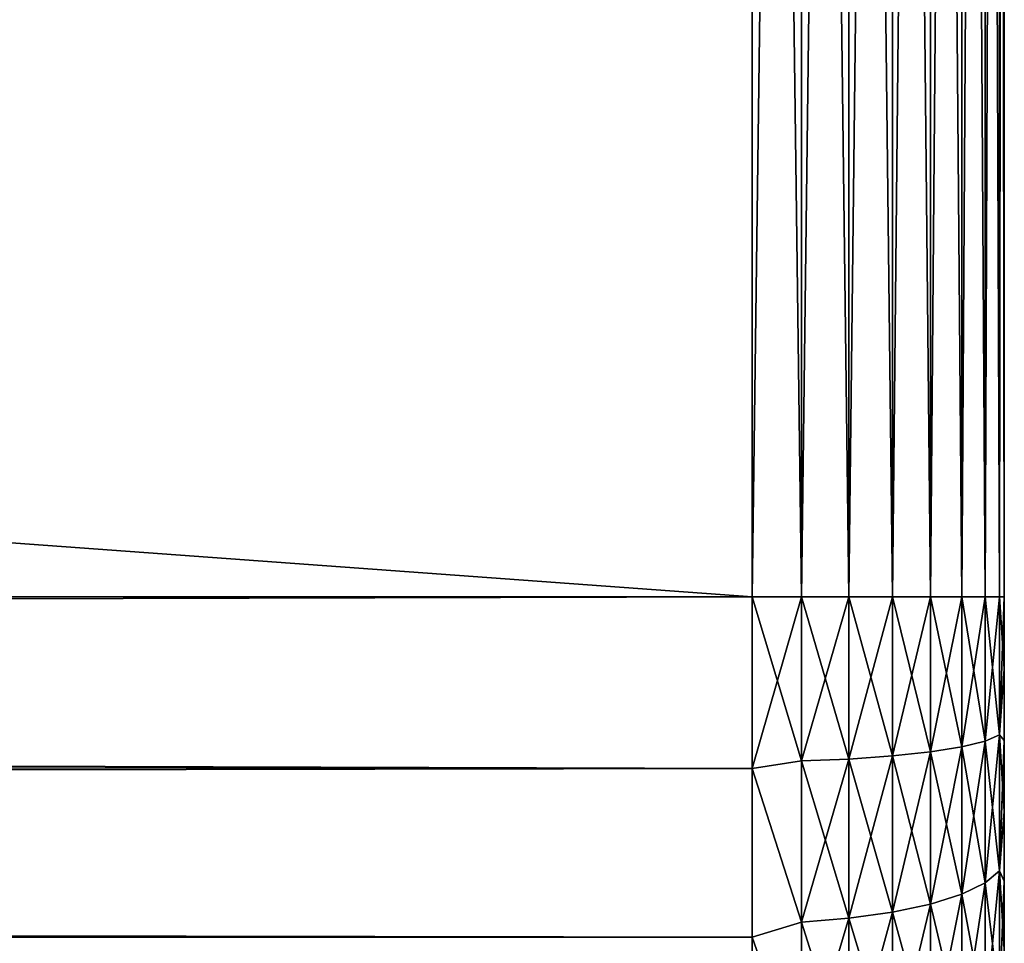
# Model space of a CAD drawing. Extents: x 0 to 500, y -78 to 1006.
# Tile 174 of 256: x 492.19 to 500, y 417.45 to 424.78. Entities that reach past the tile are written whole.
import ezdxf

# ---------------------------------------------------------------- set-up
doc = ezdxf.new("R2010")
doc.units = 0
doc.header["$LTSCALE"] = 65.185185
for name, color, linetype in [('120', 7, 'CONTINUOUS'), ('121', 7, 'CONTINUOUS'), ('123', 7, 'CONTINUOUS'), ('73', 7, 'CONTINUOUS'), ('82', 7, 'CONTINUOUS'), ('83', 7, 'CONTINUOUS'), ('85', 7, 'CONTINUOUS')]:
    doc.layers.add(name, color=color, linetype=linetype)

msp = doc.modelspace()

# ---------------------------------------------------------------- linework, layer by layer
at = {"layer": '120', "color": 7, "linetype": 'CONTINUOUS'}
for points in [[(498, 420.2, 10), (498, 418.8383, 9.9069), (498.3902, 420.2, 9.9616), (498, 420.2, 10)], [(498, 418.8383, 9.9069), (498.3902, 418.8998, 9.8763), (498.3902, 420.2, 9.9616), (498, 418.8383, 9.9069)], [(498, 418.8383, -9.9069), (498, 420.2, -10), (498.3902, 418.8998, -9.8763), (498, 418.8383, -9.9069)], [(498, 420.2, -10), (498.3902, 420.2, -9.9616), (498.3902, 418.8998, -9.8763), (498, 420.2, -10)], [(498.7657, 420.2, -9.8476), (498.7657, 418.9146, -9.7634), (498.3902, 420.2, -9.9616), (498.7657, 420.2, -9.8476)], [(498.3902, 420.2, -9.9616), (498.7657, 418.9146, -9.7634), (498.3902, 418.8998, -9.8763), (498.3902, 420.2, -9.9616)], [(498.7657, 418.9146, 9.7634), (498.7657, 420.2, 9.8476), (498.3902, 418.8998, 9.8763), (498.7657, 418.9146, 9.7634)], [(498.3902, 418.8998, 9.8763), (498.7657, 420.2, 9.8476), (498.3902, 420.2, 9.9616), (498.3902, 418.8998, 9.8763)], [(499.1118, 420.2, -9.6625), (499.1118, 418.9388, -9.5798), (498.7657, 420.2, -9.8476), (499.1118, 420.2, -9.6625)], [(498.7657, 420.2, -9.8476), (499.1118, 418.9388, -9.5798), (498.7657, 418.9146, -9.7634), (498.7657, 420.2, -9.8476)], [(499.1118, 418.9388, 9.5798), (499.1118, 420.2, 9.6625), (498.7657, 418.9146, 9.7634), (499.1118, 418.9388, 9.5798)], [(498.7657, 418.9146, 9.7634), (499.1118, 420.2, 9.6625), (498.7657, 420.2, 9.8476), (498.7657, 418.9146, 9.7634)], [(499.415, 420.2, -9.4134), (499.415, 418.9713, -9.3328), (499.1118, 420.2, -9.6625), (499.415, 420.2, -9.4134)], [(499.1118, 420.2, -9.6625), (499.415, 418.9713, -9.3328), (499.1118, 418.9388, -9.5798), (499.1118, 420.2, -9.6625)], [(499.415, 418.9713, 9.3328), (499.415, 420.2, 9.4134), (499.1118, 418.9388, 9.5798), (499.415, 418.9713, 9.3328)], [(499.1118, 418.9388, 9.5798), (499.415, 420.2, 9.4134), (499.1118, 420.2, 9.6625), (499.1118, 418.9388, 9.5798)], [(499.6638, 420.2, -9.1098), (499.6638, 419.0109, -9.0319), (499.415, 420.2, -9.4134), (499.6638, 420.2, -9.1098)], [(499.415, 420.2, -9.4134), (499.6638, 419.0109, -9.0319), (499.415, 418.9713, -9.3328), (499.415, 420.2, -9.4134)], [(499.6638, 419.0109, 9.0319), (499.6638, 420.2, 9.1098), (499.415, 418.9713, 9.3328), (499.6638, 419.0109, 9.0319)], [(499.415, 418.9713, 9.3328), (499.6638, 420.2, 9.1098), (499.415, 420.2, 9.4134), (499.415, 418.9713, 9.3328)], [(499.8485, 420.2, -8.7636), (499.8485, 419.0561, -8.6886), (499.6638, 420.2, -9.1098), (499.8485, 420.2, -8.7636)], [(499.6638, 420.2, -9.1098), (499.8485, 419.0561, -8.6886), (499.6638, 419.0109, -9.0319), (499.6638, 420.2, -9.1098)], [(499.8485, 419.0561, 8.6886), (499.8485, 420.2, 8.7636), (499.6638, 419.0109, 9.0319), (499.8485, 419.0561, 8.6886)], [(499.6638, 419.0109, 9.0319), (499.8485, 420.2, 8.7636), (499.6638, 420.2, 9.1098), (499.6638, 419.0109, 9.0319)], [(499.962, 420.2, -8.3879), (499.962, 419.1052, -8.3161), (499.8485, 420.2, -8.7636), (499.962, 420.2, -8.3879)], [(499.8485, 420.2, -8.7636), (499.962, 419.1052, -8.3161), (499.8485, 419.0561, -8.6886), (499.8485, 420.2, -8.7636)], [(499.962, 419.1052, 8.3161), (499.962, 420.2, 8.3879), (499.8485, 419.0561, 8.6886), (499.962, 419.1052, 8.3161)], [(499.8485, 419.0561, 8.6886), (499.962, 420.2, 8.3879), (499.8485, 420.2, 8.7636), (499.8485, 419.0561, 8.6886)], [(500, 420.2, -8), (500, 419.6293, -7.9796), (499.962, 420.2, -8.3879), (500, 420.2, -8)], [(499.962, 420.2, -8.3879), (500, 419.6293, -7.9796), (499.962, 419.1052, -8.3161), (499.962, 420.2, -8.3879)], [(500, 419.6293, 7.9796), (500, 420.2, 8), (499.962, 419.1052, 8.3161), (500, 419.6293, 7.9796)], [(499.962, 419.1052, 8.3161), (500, 420.2, 8), (499.962, 420.2, 8.3879), (499.962, 419.1052, 8.3161)], [(500, 419.6293, -7.9796), (500, 419.0615, -7.9186), (499.962, 419.1052, -8.3161), (500, 419.6293, -7.9796)], [(500, 419.0615, 7.9186), (500, 419.6293, 7.9796), (499.962, 419.1052, 8.3161), (500, 419.0615, 7.9186)], [(499.962, 419.1052, -8.3161), (499.962, 418.0291, -8.1021), (499.8485, 419.0561, -8.6886), (499.962, 419.1052, -8.3161)], [(499.962, 418.0291, 8.1021), (499.962, 419.1052, 8.3161), (499.8485, 417.9318, 8.4649), (499.962, 418.0291, 8.1021)], [(499.8485, 417.9318, 8.4649), (499.962, 419.1052, 8.3161), (499.8485, 419.0561, 8.6886), (499.8485, 417.9318, 8.4649)], [(500, 419.0615, -7.9186), (500, 418.4995, -7.8172), (499.962, 419.1052, -8.3161), (500, 419.0615, -7.9186)], [(499.962, 419.1052, -8.3161), (500, 418.4995, -7.8172), (499.962, 418.0291, -8.1021), (499.962, 419.1052, -8.3161)], [(499.962, 418.0291, 8.1021), (500, 419.0615, 7.9186), (499.962, 419.1052, 8.3161), (499.962, 418.0291, 8.1021)], [(499.6638, 419.0109, -9.0319), (499.6638, 417.8422, -8.7994), (499.415, 418.9713, -9.3328), (499.6638, 419.0109, -9.0319)], [(499.6638, 417.8422, 8.7994), (499.6638, 419.0109, 9.0319), (499.415, 417.7636, 9.0926), (499.6638, 417.8422, 8.7994)], [(499.415, 417.7636, 9.0926), (499.6638, 419.0109, 9.0319), (499.415, 418.9713, 9.3328), (499.415, 417.7636, 9.0926)], [(499.8485, 419.0561, -8.6886), (499.8485, 417.9318, -8.4649), (499.6638, 419.0109, -9.0319), (499.8485, 419.0561, -8.6886)], [(499.8485, 417.9318, 8.4649), (499.8485, 419.0561, 8.6886), (499.6638, 417.8422, 8.7994), (499.8485, 417.9318, 8.4649)], [(499.6638, 417.8422, 8.7994), (499.8485, 419.0561, 8.6886), (499.6638, 419.0109, 9.0319), (499.6638, 417.8422, 8.7994)], [(499.6638, 419.0109, -9.0319), (499.8485, 417.9318, -8.4649), (499.6638, 417.8422, -8.7994), (499.6638, 419.0109, -9.0319)], [(499.8485, 419.0561, -8.6886), (499.962, 418.0291, -8.1021), (499.8485, 417.9318, -8.4649), (499.8485, 419.0561, -8.6886)], [(500, 418.4995, 7.8172), (500, 419.0615, 7.9186), (499.962, 418.0291, 8.1021), (500, 418.4995, 7.8172)], [(498.7657, 418.9146, -9.7634), (498.7657, 417.6513, -9.5121), (498.3902, 418.8998, -9.8763), (498.7657, 418.9146, -9.7634)], [(498.7657, 417.6513, 9.5121), (498.7657, 418.9146, 9.7634), (498.3902, 417.6218, 9.6221), (498.7657, 417.6513, 9.5121)], [(498.3902, 417.6218, 9.6221), (498.7657, 418.9146, 9.7634), (498.3902, 418.8998, 9.8763), (498.3902, 417.6218, 9.6221)], [(499.1118, 418.9388, -9.5798), (499.1118, 417.6992, -9.3333), (498.7657, 418.9146, -9.7634), (499.1118, 418.9388, -9.5798)], [(499.1118, 417.6992, 9.3333), (499.1118, 418.9388, 9.5798), (498.7657, 417.6513, 9.5121), (499.1118, 417.6992, 9.3333)], [(498.7657, 417.6513, 9.5121), (499.1118, 418.9388, 9.5798), (498.7657, 418.9146, 9.7634), (498.7657, 417.6513, 9.5121)], [(498.7657, 418.9146, -9.7634), (499.1118, 417.6992, -9.3333), (498.7657, 417.6513, -9.5121), (498.7657, 418.9146, -9.7634)], [(499.415, 418.9713, -9.3328), (499.415, 417.7636, -9.0926), (499.1118, 418.9388, -9.5798), (499.415, 418.9713, -9.3328)], [(499.415, 417.7636, 9.0926), (499.415, 418.9713, 9.3328), (499.1118, 417.6992, 9.3333), (499.415, 417.7636, 9.0926)], [(499.1118, 417.6992, 9.3333), (499.415, 418.9713, 9.3328), (499.1118, 418.9388, 9.5798), (499.1118, 417.6992, 9.3333)], [(499.1118, 418.9388, -9.5798), (499.415, 417.7636, -9.0926), (499.1118, 417.6992, -9.3333), (499.1118, 418.9388, -9.5798)], [(499.415, 418.9713, -9.3328), (499.6638, 417.8422, -8.7994), (499.415, 417.7636, -9.0926), (499.415, 418.9713, -9.3328)], [(498, 418.8383, 9.9069), (498.3902, 417.6218, 9.6221), (498.3902, 418.8998, 9.8763), (498, 418.8383, 9.9069)], [(498, 418.8383, -9.9069), (498.3902, 418.8998, -9.8763), (498.3902, 417.6218, -9.6221), (498, 418.8383, -9.9069)], [(498, 418.8383, 9.9069), (498, 417.502, 9.6292), (498.3902, 417.6218, 9.6221), (498, 418.8383, 9.9069)], [(498, 417.502, -9.6292), (498, 418.8383, -9.9069), (498.3902, 417.6218, -9.6221), (498, 417.502, -9.6292)], [(498.3902, 418.8998, -9.8763), (498.7657, 417.6513, -9.5121), (498.3902, 417.6218, -9.6221), (498.3902, 418.8998, -9.8763)], [(500, 418.4995, -7.8172), (500, 417.9462, -7.676), (499.962, 418.0291, -8.1021), (500, 418.4995, -7.8172)], [(500, 417.9462, 7.676), (500, 418.4995, 7.8172), (499.962, 418.0291, 8.1021), (500, 417.9462, 7.676)], [(499.962, 418.0291, -8.1021), (499.962, 416.9901, -7.7494), (499.8485, 417.9318, -8.4649), (499.962, 418.0291, -8.1021)], [(499.962, 416.9901, 7.7494), (499.962, 418.0291, 8.1021), (499.8485, 416.8463, 8.0965), (499.962, 416.9901, 7.7494)], [(499.8485, 416.8463, 8.0965), (499.962, 418.0291, 8.1021), (499.8485, 417.9318, 8.4649), (499.8485, 416.8463, 8.0965)], [(500, 417.9462, -7.676), (500, 417.4043, -7.4956), (499.962, 418.0291, -8.1021), (500, 417.9462, -7.676)], [(499.962, 418.0291, -8.1021), (500, 417.4043, -7.4956), (499.962, 416.9901, -7.7494), (499.962, 418.0291, -8.1021)], [(499.962, 416.9901, 7.7494), (500, 417.9462, 7.676), (499.962, 418.0291, 8.1021), (499.962, 416.9901, 7.7494)], [(499.8485, 417.9318, -8.4649), (499.8485, 416.8463, -8.0965), (499.6638, 417.8422, -8.7994), (499.8485, 417.9318, -8.4649)], [(499.8485, 416.8463, 8.0965), (499.8485, 417.9318, 8.4649), (499.6638, 416.7138, 8.4164), (499.8485, 416.8463, 8.0965)], [(499.6638, 416.7138, 8.4164), (499.8485, 417.9318, 8.4649), (499.6638, 417.8422, 8.7994), (499.6638, 416.7138, 8.4164)], [(499.8485, 417.9318, -8.4649), (499.962, 416.9901, -7.7494), (499.8485, 416.8463, -8.0965), (499.8485, 417.9318, -8.4649)], [(500, 417.4043, 7.4956), (500, 417.9462, 7.676), (499.962, 416.9901, 7.7494), (500, 417.4043, 7.4956)], [(499.6638, 417.8422, -8.7994), (499.6638, 416.7138, -8.4164), (499.415, 417.7636, -9.0926), (499.6638, 417.8422, -8.7994)], [(499.6638, 416.7138, 8.4164), (499.6638, 417.8422, 8.7994), (499.415, 416.5977, 8.6968), (499.6638, 416.7138, 8.4164)], [(499.415, 416.5977, 8.6968), (499.6638, 417.8422, 8.7994), (499.415, 417.7636, 9.0926), (499.415, 416.5977, 8.6968)], [(499.6638, 417.8422, -8.7994), (499.8485, 416.8463, -8.0965), (499.6638, 416.7138, -8.4164), (499.6638, 417.8422, -8.7994)], [(499.415, 417.7636, -9.0926), (499.415, 416.5977, -8.6968), (499.1118, 417.6992, -9.3333), (499.415, 417.7636, -9.0926)], [(499.415, 416.5977, 8.6968), (499.415, 417.7636, 9.0926), (499.1118, 416.5023, 8.927), (499.415, 416.5977, 8.6968)], [(499.1118, 416.5023, 8.927), (499.415, 417.7636, 9.0926), (499.1118, 417.6992, 9.3333), (499.1118, 416.5023, 8.927)], [(499.415, 417.7636, -9.0926), (499.6638, 416.7138, -8.4164), (499.415, 416.5977, -8.6968), (499.415, 417.7636, -9.0926)], [(499.1118, 417.6992, -9.3333), (499.1118, 416.5023, -8.927), (498.7657, 417.6513, -9.5121), (499.1118, 417.6992, -9.3333)], [(499.1118, 416.5023, 8.927), (499.1118, 417.6992, 9.3333), (498.7657, 416.4315, 9.098), (499.1118, 416.5023, 8.927)], [(498.7657, 416.4315, 9.098), (499.1118, 417.6992, 9.3333), (498.7657, 417.6513, 9.5121), (498.7657, 416.4315, 9.098)], [(499.1118, 417.6992, -9.3333), (499.415, 416.5977, -8.6968), (499.1118, 416.5023, -8.927), (499.1118, 417.6992, -9.3333)], [(498, 417.502, 9.6292), (498.3902, 416.3879, 9.2033), (498.3902, 417.6218, 9.6221), (498, 417.502, 9.6292)], [(498, 417.502, -9.6292), (498.3902, 417.6218, -9.6221), (498.3902, 416.3879, -9.2033), (498, 417.502, -9.6292)], [(498.7657, 417.6513, -9.5121), (498.7657, 416.4315, -9.098), (498.3902, 417.6218, -9.6221), (498.7657, 417.6513, -9.5121)], [(498.7657, 416.4315, 9.098), (498.7657, 417.6513, 9.5121), (498.3902, 416.3879, 9.2033), (498.7657, 416.4315, 9.098)], [(498.3902, 416.3879, 9.2033), (498.7657, 417.6513, 9.5121), (498.3902, 417.6218, 9.6221), (498.3902, 416.3879, 9.2033)], [(498.3902, 417.6218, -9.6221), (498.7657, 416.4315, -9.098), (498.3902, 416.3879, -9.2033), (498.3902, 417.6218, -9.6221)], [(498.7657, 417.6513, -9.5121), (499.1118, 416.5023, -8.927), (498.7657, 416.4315, -9.098), (498.7657, 417.6513, -9.5121)], [(498, 417.502, 9.6292), (498, 416.216, 9.1721), (498.3902, 416.3879, 9.2033), (498, 417.502, 9.6292)], [(498, 416.216, -9.1721), (498, 417.502, -9.6292), (498.3902, 416.3879, -9.2033), (498, 416.216, -9.1721)]]:
    msp.add_3dface(points, dxfattribs=at)
at = {"layer": '121', "color": 7, "linetype": 'CONTINUOUS'}
for points in [[(498, 450.2, 10), (498, 420.2, 10), (498.3902, 420.2, 9.9616), (498, 450.2, 10)], [(498, 450.2, 10), (498.3902, 420.2, 9.9616), (498.3902, 450.2, 9.9616), (498, 450.2, 10)], [(498.3902, 420.2, 9.9616), (498.7657, 420.2, 9.8476), (498.3902, 450.2, 9.9616), (498.3902, 420.2, 9.9616)], [(498.3902, 450.2, 9.9616), (498.7657, 420.2, 9.8476), (498.7657, 450.2, 9.8476), (498.3902, 450.2, 9.9616)], [(498.7657, 420.2, 9.8476), (499.1118, 420.2, 9.6625), (498.7657, 450.2, 9.8476), (498.7657, 420.2, 9.8476)], [(498.7657, 450.2, 9.8476), (499.1118, 420.2, 9.6625), (499.1118, 450.2, 9.6625), (498.7657, 450.2, 9.8476)], [(499.1118, 420.2, 9.6625), (499.415, 420.2, 9.4134), (499.1118, 450.2, 9.6625), (499.1118, 420.2, 9.6625)], [(499.1118, 450.2, 9.6625), (499.415, 420.2, 9.4134), (499.415, 450.2, 9.4134), (499.1118, 450.2, 9.6625)], [(499.415, 420.2, 9.4134), (499.6638, 420.2, 9.1098), (499.415, 450.2, 9.4134), (499.415, 420.2, 9.4134)], [(499.415, 450.2, 9.4134), (499.6638, 420.2, 9.1098), (499.6638, 450.2, 9.1098), (499.415, 450.2, 9.4134)], [(499.6638, 420.2, 9.1098), (499.8485, 420.2, 8.7636), (499.6638, 450.2, 9.1098), (499.6638, 420.2, 9.1098)], [(499.6638, 450.2, 9.1098), (499.8485, 420.2, 8.7636), (499.8485, 450.2, 8.7636), (499.6638, 450.2, 9.1098)], [(499.8485, 420.2, 8.7636), (499.962, 420.2, 8.3879), (499.8485, 450.2, 8.7636), (499.8485, 420.2, 8.7636)], [(499.8485, 450.2, 8.7636), (499.962, 420.2, 8.3879), (499.962, 450.2, 8.3879), (499.8485, 450.2, 8.7636)], [(500, 420.2, 8), (500, 450.2, 8), (499.962, 450.2, 8.3879), (500, 420.2, 8)], [(499.962, 420.2, 8.3879), (500, 420.2, 8), (499.962, 450.2, 8.3879), (499.962, 420.2, 8.3879)]]:
    msp.add_3dface(points, dxfattribs=at)
at = {"layer": '123', "color": 7, "linetype": 'CONTINUOUS'}
for points in [[(498, 420.2, -10), (498, 450.2, -10), (498.3902, 450.2, -9.9616), (498, 420.2, -10)], [(498.3902, 420.2, -9.9616), (498, 420.2, -10), (498.3902, 450.2, -9.9616), (498.3902, 420.2, -9.9616)], [(498.7657, 420.2, -9.8476), (498.3902, 420.2, -9.9616), (498.7657, 450.2, -9.8476), (498.7657, 420.2, -9.8476)], [(498.7657, 450.2, -9.8476), (498.3902, 420.2, -9.9616), (498.3902, 450.2, -9.9616), (498.7657, 450.2, -9.8476)], [(499.1118, 420.2, -9.6625), (498.7657, 420.2, -9.8476), (499.1118, 450.2, -9.6625), (499.1118, 420.2, -9.6625)], [(499.1118, 450.2, -9.6625), (498.7657, 420.2, -9.8476), (498.7657, 450.2, -9.8476), (499.1118, 450.2, -9.6625)], [(499.415, 420.2, -9.4134), (499.1118, 420.2, -9.6625), (499.415, 450.2, -9.4134), (499.415, 420.2, -9.4134)], [(499.415, 450.2, -9.4134), (499.1118, 420.2, -9.6625), (499.1118, 450.2, -9.6625), (499.415, 450.2, -9.4134)], [(499.6638, 420.2, -9.1098), (499.415, 420.2, -9.4134), (499.6638, 450.2, -9.1098), (499.6638, 420.2, -9.1098)], [(499.6638, 450.2, -9.1098), (499.415, 420.2, -9.4134), (499.415, 450.2, -9.4134), (499.6638, 450.2, -9.1098)], [(499.8485, 420.2, -8.7636), (499.6638, 420.2, -9.1098), (499.8485, 450.2, -8.7636), (499.8485, 420.2, -8.7636)], [(499.8485, 450.2, -8.7636), (499.6638, 420.2, -9.1098), (499.6638, 450.2, -9.1098), (499.8485, 450.2, -8.7636)], [(499.962, 420.2, -8.3879), (499.8485, 420.2, -8.7636), (499.962, 450.2, -8.3879), (499.962, 420.2, -8.3879)], [(499.962, 450.2, -8.3879), (499.8485, 420.2, -8.7636), (499.8485, 450.2, -8.7636), (499.962, 450.2, -8.3879)], [(500, 450.2, -8), (500, 420.2, -8), (499.962, 420.2, -8.3879), (500, 450.2, -8)], [(500, 450.2, -8), (499.962, 420.2, -8.3879), (499.962, 450.2, -8.3879), (500, 450.2, -8)]]:
    msp.add_3dface(points, dxfattribs=at)
at = {"layer": '73', "color": 7, "linetype": 'CONTINUOUS'}
for points in [[(500, 420.2, 8), (500, 420.2, -8), (500, 450.2, -8), (500, 420.2, 8)], [(500, 450.2, 8), (500, 420.2, 8), (500, 450.2, -8), (500, 450.2, 8)], [(500, 419.6293, -7.9796), (500, 420.2, -8), (500, 419.6293, 7.9796), (500, 419.6293, -7.9796)], [(500, 419.6293, 7.9796), (500, 420.2, -8), (500, 420.2, 8), (500, 419.6293, 7.9796)], [(500, 419.0615, -7.9186), (500, 419.6293, -7.9796), (500, 419.0615, 7.9186), (500, 419.0615, -7.9186)], [(500, 419.0615, 7.9186), (500, 419.6293, -7.9796), (500, 419.6293, 7.9796), (500, 419.0615, 7.9186)], [(500, 418.4995, -7.8172), (500, 419.0615, -7.9186), (500, 418.4995, 7.8172), (500, 418.4995, -7.8172)], [(500, 418.4995, 7.8172), (500, 419.0615, -7.9186), (500, 419.0615, 7.9186), (500, 418.4995, 7.8172)], [(500, 417.9462, -7.676), (500, 418.4995, -7.8172), (500, 417.9462, 7.676), (500, 417.9462, -7.676)], [(500, 417.9462, 7.676), (500, 418.4995, -7.8172), (500, 418.4995, 7.8172), (500, 417.9462, 7.676)], [(500, 417.4043, -7.4956), (500, 417.9462, -7.676), (500, 417.4043, 7.4956), (500, 417.4043, -7.4956)], [(500, 417.4043, 7.4956), (500, 417.9462, -7.676), (500, 417.9462, 7.676), (500, 417.4043, 7.4956)]]:
    msp.add_3dface(points, dxfattribs=at)
at = {"layer": '82', "color": 7, "linetype": 'CONTINUOUS'}
for points in [[(86.1803, 420.2, 10), (86.2227, 419.2261, 9.9525), (498, 420.2, 10), (86.1803, 420.2, 10)], [(86.2227, 419.2261, -9.9525), (86.1803, 420.2, -10), (498, 418.8383, -9.9069), (86.2227, 419.2261, -9.9525)], [(498, 418.8383, -9.9069), (86.1803, 420.2, -10), (498, 420.2, -10), (498, 418.8383, -9.9069)], [(498, 420.2, 10), (86.2227, 419.2261, 9.9525), (498, 418.8383, 9.9069), (498, 420.2, 10)], [(86.2227, 419.2261, 9.9525), (86.3513, 418.2371, 9.8055), (498, 418.8383, 9.9069), (86.2227, 419.2261, 9.9525)], [(86.3513, 418.2372, -9.8055), (86.2227, 419.2261, -9.9525), (498, 418.8383, -9.9069), (86.3513, 418.2372, -9.8055)], [(498, 418.8383, 9.9069), (86.3513, 418.2371, 9.8055), (498, 417.502, 9.6292), (498, 418.8383, 9.9069)], [(498, 417.502, -9.6292), (86.3513, 418.2372, -9.8055), (498, 418.8383, -9.9069), (498, 417.502, -9.6292)], [(86.5701, 417.2223, -9.5464), (86.3513, 418.2372, -9.8055), (498, 417.502, -9.6292), (86.5701, 417.2223, -9.5464)], [(86.3513, 418.2371, 9.8055), (86.5701, 417.2222, 9.5464), (498, 417.502, 9.6292), (86.3513, 418.2371, 9.8055)], [(498, 417.502, 9.6292), (86.5701, 417.2222, 9.5464), (498, 416.216, 9.1721), (498, 417.502, 9.6292)], [(498, 416.216, -9.1721), (86.5701, 417.2223, -9.5464), (498, 417.502, -9.6292), (498, 416.216, -9.1721)]]:
    msp.add_3dface(points, dxfattribs=at)
at = {"layer": '83', "color": 7, "linetype": 'CONTINUOUS'}
for points in [[(86.1803, 420.2, -10), (86.1803, 450.2, -10), (498, 450.2, -10), (86.1803, 420.2, -10)], [(498, 420.2, -10), (86.1803, 420.2, -10), (498, 450.2, -10), (498, 420.2, -10)]]:
    msp.add_3dface(points, dxfattribs=at)
at = {"layer": '85', "color": 7, "linetype": 'CONTINUOUS'}
for points in [[(86.1803, 450.2, 10), (86.1803, 420.2, 10), (498, 420.2, 10), (86.1803, 450.2, 10)], [(86.1803, 450.2, 10), (498, 420.2, 10), (498, 450.2, 10), (86.1803, 450.2, 10)]]:
    msp.add_3dface(points, dxfattribs=at)

doc.saveas('drawing.dxf')
